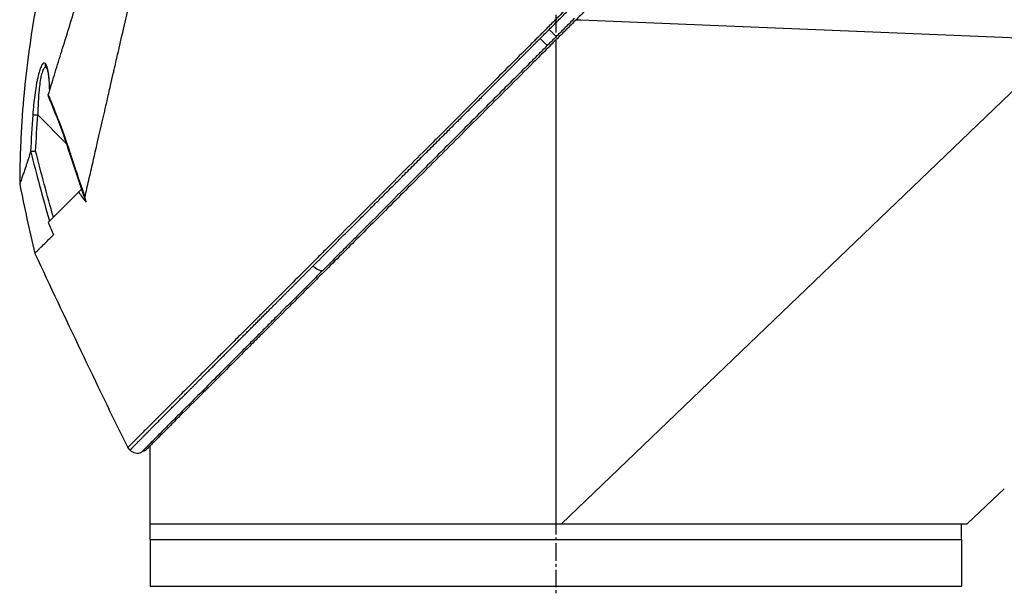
# Model space of a CAD drawing. Header units: millimetres. Extents: x 0 to 4378, y 0 to 2397.
# Tile 113 of 256: x 301 to 396, y 1815 to 1869. Entities that reach past the tile are written whole.
import ezdxf

# ---------------------------------------------------------------- set-up
doc = ezdxf.new("R2010")
doc.units = ezdxf.units.MM
doc.header["$LTSCALE"] = 0.2
doc.linetypes.add('CENTER2', pattern=[1.125, 0.75, -0.125, 0.125, -0.125])
doc.layers.add('02_Center Line', color=1, linetype='CENTER2')

# ---------------------------------------------------------------- blocks, each defined once
blk = doc.blocks.new('A$Ca70e54de')
for p, q in [((113.082, 1369.103), (112.602, 1369.122)), ((159.701, 1367.2), (113.082, 1369.103)), ((110.7, 1367.221), (110.7, 1320.7)), ((159.701, 1367.2), (111.221, 1320.7)), ((61.733, 1364.55), (61.733, 1364.55)), ((61.735, 1364.546), (61.735, 1364.546)), ((63.623, 1357.271), (60.887, 1360.008)), ((63.737, 1357.157), (63.737, 1357.158)), ((65.062, 1352.855), (64.796, 1352.59)), ((65.084, 1352.878), (65.062, 1352.855)), ((65.108, 1352.809), (65.062, 1352.855)), ((61.887, 1349.681), (64.796, 1352.59)), ((62.39, 1348.49), (62.391, 1348.487)), ((62.39, 1348.488), (62.39, 1348.488)), ((62.391, 1348.487), (62.391, 1348.488)), ((69.757, 1327.798), (69.526, 1328.029)), ((71.7, 1320.7), (71.7, 1328.221)), ((71.217, 1327.738), (70.854, 1327.585)), ((153.8, 1324.067), (150.3, 1320.768)), ((153.8, 1324.067), (153.8, 1324.064)), ((71.7, 1320.7), (110.7, 1320.7)), ((71.7, 1320.7), (110.7, 1320.7)), ((71.7, 1319.2), (71.7, 1320.7)), ((110.7, 1320.7), (111.221, 1320.7)), ((111.221, 1320.7), (150.227, 1320.7)), ((149.7, 1319.2), (149.7, 1320.7)), ((71.7, 1319.2), (149.7, 1319.2)), ((71.7, 1319.2), (149.7, 1319.2)), ((71.7, 1319.2), (71.7, 1314.7)), ((149.7, 1319.2), (149.7, 1314.7)), ((71.7, 1314.7), (149.7, 1314.7))]:
    blk.add_line(p, q)
blk.add_arc((70.464, 1328.505), 1, 224.99969, 292.95218)
at = {"extrusion": (0, 0, -1)}
for centre, major_axis, ratio, start_param, end_param in [((62.11, 1364.878), (-0.365, -0.341), 0.967774, 0.031819, 0.893203), ((60.896, 1359.998), (-0.499, 0.036), 0.01714, 0.149461, 1.551007), ((270.526, 1365.662), (-194.421, 114.353), 0.811755, 5.576632, 5.609274), ((-144.964, 1233.429), (235.102, -235.108), 0.712878, 4.90627, 4.909966), ((87.65, 1345.791), (0.708, -0.706), 0.435637, 0.291628, 1.571358), ((150.306, 1320.762), (-0.685, -0.645), 0.008693, 1.464682, 1.570872), ((150.306, 1320.762), (0.685, 0.645), 0.008695, 4.606273, 4.712465)]:
    blk.add_ellipse(centre, major_axis=major_axis, ratio=ratio, start_param=start_param, end_param=end_param, dxfattribs=at)
for points, knots in [([(151.972, 1410.473), (151.972, 1410.473), (151.908, 1410.408), (151.655, 1410.155), (151.465, 1409.966), (150.72, 1409.22), (149.991, 1408.492), (148.808, 1407.308), (148.53, 1407.03), (147.905, 1406.406), (147.554, 1406.054), (146.205, 1404.706), (145.109, 1403.609), (143.612, 1402.112), (143.292, 1401.793), (142.218, 1400.719), (141.442, 1399.942), (139.781, 1398.282), (138.893, 1397.394), (137.512, 1396.013), (137.034, 1395.535), (136.051, 1394.552), (135.544, 1394.045), (134.502, 1393.003), (133.966, 1392.466), (132.273, 1390.774), (131.098, 1389.599), (129.288, 1387.789), (128.663, 1387.164), (127.377, 1385.878), (126.717, 1385.218), (125.363, 1383.864), (124.668, 1383.169), (123.615, 1382.116), (123.258, 1381.759), (122.155, 1380.656), (121.406, 1379.907), (119.025, 1377.527), (117.384, 1375.884), (115.335, 1373.837), (114.933, 1373.435), (113.994, 1372.496), (113.457, 1371.958), (112.565, 1371.066), (112.238, 1370.74), (111.804, 1370.306), (111.741, 1370.243), (111.603, 1370.104), (111.531, 1370.032), (111.206, 1369.707), (111.011, 1369.512), (110.658, 1369.159), (110.562, 1369.063), (110.276, 1368.777), (110.13, 1368.631), (109.82, 1368.322), (109.668, 1368.17), (109.415, 1367.917), (109.315, 1367.816), (109.125, 1367.626), (109.043, 1367.545), (108.846, 1367.348), (108.74, 1367.241), (108.542, 1367.043), (108.452, 1366.953), (107.095, 1365.598), (105.831, 1364.333), (103.764, 1362.265), (102.959, 1361.46), (101.389, 1359.891), (100.623, 1359.125), (99.493, 1357.994), (99.125, 1357.627), (98.025, 1356.526), (97.293, 1355.795), (93.832, 1352.334), (91.161, 1349.663), (88.464, 1346.966), (88.327, 1346.829), (88.054, 1346.556), (87.918, 1346.42), (87.648, 1346.15), (87.513, 1346.015), (87.272, 1345.774), (87.165, 1345.667), (86.513, 1345.016), (85.972, 1344.474), (85.288, 1343.79), (85.137, 1343.639), (84.857, 1343.359), (84.727, 1343.229), (84.467, 1342.969), (84.337, 1342.839), (84.042, 1342.544), (83.877, 1342.38), (83.557, 1342.06), (83.402, 1341.905), (83.074, 1341.576), (82.902, 1341.404), (82.651, 1341.153), (82.573, 1341.075), (82.383, 1340.885), (82.271, 1340.773), (82.03, 1340.532), (81.9, 1340.402), (81.585, 1340.087), (81.4, 1339.902), (81.02, 1339.522), (80.826, 1339.328), (80.242, 1338.744), (79.857, 1338.359), (79.388, 1337.891), (79.3, 1337.802), (79.071, 1337.574), (78.933, 1337.435), (78.647, 1337.149), (78.501, 1337.003), (78.2, 1336.703), (78.046, 1336.548), (77.741, 1336.243), (77.59, 1336.093), (77.298, 1335.8), (77.156, 1335.658), (76.739, 1335.242), (76.469, 1334.972), (75.955, 1334.458), (75.711, 1334.213), (75.247, 1333.749), (75.027, 1333.529), (74.411, 1332.913), (74.026, 1332.529), (73.34, 1331.843), (73.034, 1331.536), (72.49, 1330.992), (72.249, 1330.751), (71.822, 1330.325), (71.634, 1330.136), (71.378, 1329.881), (71.303, 1329.805), (71.091, 1329.594), (70.961, 1329.464), (70.625, 1329.127), (70.435, 1328.938), (70.025, 1328.528), (69.838, 1328.341), (69.65, 1328.153), (69.603, 1328.106), (69.557, 1328.059), (69.545, 1328.048), (69.53, 1328.032), (69.526, 1328.029), (69.526, 1328.029)], [-21.000836, -21.000836, -21.000836, -21.000836, -20.328863, -20.328863, -19.655828, -19.655828, -18.308332, -18.308332, -17.924512, -17.924512, -17.485993, -17.485993, -16.316696, -16.316696, -16.006668, -16.006668, -15.296307, -15.296307, -14.534305, -14.534305, -14.139555, -14.139555, -13.730091, -13.730091, -13.30546, -13.30546, -12.401825, -12.401825, -11.929878, -11.929878, -11.437802, -11.437802, -10.9252, -10.9252, -10.663362, -10.663362, -10.117833, -10.117833, -8.934625, -8.934625, -8.645977, -8.645977, -8.260408, -8.260408, -8.006475, -8.006475, -7.961161, -7.961161, -7.91407, -7.91407, -7.778509, -7.778509, -7.724161, -7.724161, -7.666804, -7.666804, -7.602838, -7.602838, -7.565627, -7.565627, -7.532521, -7.532521, -7.488032, -7.488032, -7.450837, -7.450837, -6.924212, -6.924212, -6.587553, -6.587553, -6.265466, -6.265466, -6.109966, -6.109966, -5.79866, -5.79866, -4.627003, -4.627003, -4.564096, -4.564096, -4.501625, -4.501625, -4.439084, -4.439084, -4.389917, -4.389917, -4.135415, -4.135415, -4.06302, -4.06302, -4.00074, -4.00074, -3.938004, -3.938004, -3.858125, -3.858125, -3.782258, -3.782258, -3.697501, -3.697501, -3.658476, -3.658476, -3.601749, -3.601749, -3.53559, -3.53559, -3.439968, -3.439968, -3.337887, -3.337887, -3.131131, -3.131131, -3.082568, -3.082568, -3.005474, -3.005474, -2.922888, -2.922888, -2.834293, -2.834293, -2.74619, -2.74619, -2.661641, -2.661641, -2.496608, -2.496608, -2.34096, -2.34096, -2.194458, -2.194458, -1.921626, -1.921626, -1.681164, -1.681164, -1.470918, -1.470918, -1.287493, -1.287493, -1.207074, -1.207074, -1.056347, -1.056347, -0.792008, -0.792008, -0.395398, -0.395398, -0.197631, -0.197631, -0.099394, -0.099394, 0, 0, 0, 0]), ([(65.421, 1352.112), (65.542, 1352.646), (65.657, 1353.163), (65.915, 1354.297), (66.056, 1354.896), (66.331, 1356.079), (66.615, 1357.391), (67.239, 1360.052), (67.399, 1360.712), (67.599, 1361.601), (67.652, 1361.841), (67.761, 1362.326), (67.821, 1362.591), (67.964, 1363.218), (68.053, 1363.598), (68.168, 1364.1), (68.197, 1364.229), (68.335, 1364.831), (68.447, 1365.324), (68.742, 1366.613), (68.928, 1367.419), (69.932, 1371.8), (70.963, 1376.246), (72.158, 1381.537), (72.216, 1381.794), (72.337, 1382.324), (72.398, 1382.588), (72.516, 1383.101), (72.575, 1383.354), (72.866, 1384.611), (73.094, 1385.602), (73.431, 1387.074), (73.543, 1387.563), (74.106, 1390.015), (74.542, 1391.914), (75.056, 1394.162), (75.156, 1394.599), (76.058, 1398.545), (76.75, 1401.558), (77.63, 1405.401), (77.91, 1406.614), (78.226, 1408.005), (78.312, 1408.393), (78.455, 1409.017), (78.513, 1409.255), (78.547, 1409.4)], [0, 0, 0, 0, 0.224226, 0.224226, 0.438481, 0.438481, 0.643813, 0.643813, 0.718212, 0.718212, 0.74576, 0.74576, 0.776284, 0.776284, 0.820204, 0.820204, 0.834927, 0.834927, 0.896521, 0.896521, 0.995652, 0.995652, 1.428405, 1.428405, 1.450296, 1.450296, 1.471663, 1.471663, 1.492327, 1.492327, 1.574835, 1.574835, 1.616316, 1.616316, 1.784634, 1.784634, 1.826029, 1.826029, 2.164003, 2.164003, 2.373598, 2.373598, 2.479923, 2.479923, 2.586935, 2.586935, 2.586935, 2.586935]), ([(152.163, 1408.683), (152.163, 1408.683), (152.163, 1408.683), (151.402, 1407.922), (150.959, 1407.479), (150.225, 1406.745), (150.052, 1406.572), (148.408, 1404.928), (146.353, 1402.873), (143.272, 1399.792), (142.561, 1399.081), (140.083, 1396.603), (138.204, 1394.724), (135.201, 1391.721), (134.123, 1390.643), (131.86, 1388.38), (130.669, 1387.189), (128.152, 1384.672), (126.821, 1383.341), (124.016, 1380.536), (122.538, 1379.058), (120.277, 1376.797), (119.501, 1376.022), (117.421, 1373.941), (116.111, 1372.632), (114.483, 1371.003), (114.157, 1370.678), (113.624, 1370.144), (113.426, 1369.947), (113.015, 1369.536), (112.857, 1369.378), (112.516, 1369.036), (112.336, 1368.856), (111.999, 1368.52), (111.843, 1368.364), (111.405, 1367.926), (111.124, 1367.645), (110.765, 1367.285), (110.686, 1367.207), (110.516, 1367.036), (110.426, 1366.947), (110.116, 1366.637), (109.962, 1366.483), (109.363, 1365.884), (108.955, 1365.476), (106.899, 1363.42), (105.242, 1361.763), (102.838, 1359.359), (102.078, 1358.599), (99.864, 1356.384), (98.416, 1354.937), (95.675, 1352.196), (94.376, 1350.897), (92.508, 1349.029), (91.925, 1348.446), (90.215, 1346.736), (89.1, 1345.621), (86.997, 1343.518), (86.005, 1342.527), (84.145, 1340.666), (83.271, 1339.792), (82.032, 1338.554), (81.646, 1338.167), (80.909, 1337.431), (80.559, 1337.08), (79.566, 1336.088), (78.944, 1335.465), (77.819, 1334.341), (77.313, 1333.834), (75.982, 1332.503), (75.205, 1331.726), (74.258, 1330.779), (74.012, 1330.533), (73.372, 1329.893), (73.009, 1329.53), (72.212, 1328.733), (71.844, 1328.365), (71.532, 1328.053), (71.477, 1327.998), (71.359, 1327.881), (71.306, 1327.827), (71.235, 1327.756), (71.217, 1327.738), (71.217, 1327.738)], [-15.738203, -15.738203, -15.738203, -15.738203, -14.793481, -14.793481, -14.173934, -14.173934, -13.996984, -13.996984, -12.579476, -12.579476, -12.176243, -12.176243, -11.215253, -11.215253, -10.695697, -10.695697, -10.142358, -10.142358, -9.539575, -9.539575, -8.883963, -8.883963, -8.543526, -8.543526, -7.972636, -7.972636, -7.829924, -7.829924, -7.73886, -7.73886, -7.680875, -7.680875, -7.616244, -7.616244, -7.560081, -7.560081, -7.459116, -7.459116, -7.430908, -7.430908, -7.397967, -7.397967, -7.318024, -7.318024, -7.146824, -7.146824, -6.455961, -6.455961, -6.135134, -6.135134, -5.518203, -5.518203, -4.951279, -4.951279, -4.691225, -4.691225, -4.182012, -4.182012, -3.710062, -3.710062, -3.272291, -3.272291, -3.069642, -3.069642, -2.879581, -2.879581, -2.522736, -2.522736, -2.208798, -2.208798, -1.659444, -1.659444, -1.453529, -1.453529, -1.091939, -1.091939, -0.546675, -0.546675, -0.410051, -0.410051, -0.205023, -0.205023, 0, 0, 0, 0]), ([(61.893, 1361.945), (62.08, 1362.551), (62.277, 1363.188), (62.683, 1364.502), (62.894, 1365.183), (63.544, 1367.287), (64.003, 1368.771), (64.794, 1371.335), (65.119, 1372.385), (65.537, 1373.74), (65.626, 1374.029), (65.758, 1374.457), (65.803, 1374.604), (66.067, 1375.458), (66.287, 1376.169), (66.623, 1377.257), (66.744, 1377.645), (66.996, 1378.456), (67.126, 1378.872), (67.391, 1379.717), (67.528, 1380.149), (67.805, 1381.018), (67.944, 1381.453), (68.221, 1382.316), (68.359, 1382.746), (69.058, 1384.92), (69.606, 1386.628), (70.261, 1388.68), (70.386, 1389.072), (70.767, 1390.268), (71.019, 1391.061), (71.513, 1392.613), (71.754, 1393.373), (72.103, 1394.475), (72.216, 1394.832), (72.438, 1395.535), (72.546, 1395.879), (72.758, 1396.551), (72.863, 1396.884), (73.068, 1397.536), (73.171, 1397.862), (73.313, 1398.316), (73.359, 1398.46), (74.105, 1400.839), (74.676, 1402.683), (75.139, 1404.221), (75.188, 1404.384), (75.315, 1404.812), (75.388, 1405.06), (75.551, 1405.619), (75.631, 1405.9), (75.724, 1406.236), (75.75, 1406.334), (75.794, 1406.5), (75.812, 1406.569), (75.826, 1406.623)], [0.00002, 0.00002, 0.00002, 0.00002, 0.259158, 0.259158, 0.518708, 0.518708, 1.038075, 1.038075, 1.384705, 1.384705, 1.477831, 1.477831, 1.526561, 1.526561, 1.759973, 1.759973, 1.890971, 1.890971, 2.029156, 2.029156, 2.171186, 2.171186, 2.316283, 2.316283, 2.460898, 2.460898, 3.049329, 3.049329, 3.189055, 3.189055, 3.478614, 3.478614, 3.769885, 3.769885, 3.913253, 3.913253, 4.056001, 4.056001, 4.19686, 4.19686, 4.341119, 4.341119, 4.411312, 4.411312, 5.498875, 5.498875, 5.634552, 5.634552, 5.872375, 5.872375, 6.229939, 6.229939, 6.408513, 6.408513, 6.587137, 6.587137, 6.587137, 6.587137]), ([(65.647, 1387.084), (62.361, 1379.175), (60.353, 1370.65), (59.428, 1360.667), (59.327, 1359.208), (59.213, 1356.812), (59.182, 1355.875), (59.154, 1354.411), (59.147, 1353.86), (59.145, 1353.357)], [0, 0, 0, 0, 2.569332, 2.569332, 3.007712, 3.007712, 3.288956, 3.288956, 3.446993, 3.446993, 3.446993, 3.446993]), ([(110.045, 1368.224), (110.335, 1368.514), (110.624, 1368.803), (110.914, 1369.093), (111.203, 1369.382), (111.493, 1369.672), (111.782, 1369.961)], [0, 0, 0, 0, 0.499983, 0.499983, 0.499983, 1, 1, 1, 1]), ([(112.466, 1369.277), (112.176, 1368.987), (111.887, 1368.698), (111.597, 1368.408), (111.308, 1368.119), (111.019, 1367.829), (110.729, 1367.54)], [0, 0, 0, 0, 0.500049, 0.500049, 0.500049, 1, 1, 1, 1]), ([(109.177, 1367.355), (109.322, 1367.5), (109.467, 1367.645), (109.756, 1367.935), (109.901, 1368.08), (110.045, 1368.224)], [0.000007, 0.000007, 0.000007, 0.000007, 0.4987592, 0.4987592, 1, 1, 1, 1]), ([(110.045, 1368.224), (110.081, 1368.188), (110.118, 1368.151), (110.155, 1368.114), (110.192, 1368.077), (110.23, 1368.039), (110.267, 1368.002), (110.304, 1367.965), (110.341, 1367.929), (110.376, 1367.893), (110.41, 1367.859), (110.444, 1367.825), (110.475, 1367.794), (110.508, 1367.762), (110.538, 1367.731), (110.565, 1367.704), (110.592, 1367.677), (110.616, 1367.653), (110.637, 1367.632), (110.659, 1367.61), (110.677, 1367.592), (110.692, 1367.577), (110.708, 1367.561), (110.72, 1367.549), (110.729, 1367.54)], [0, 0, 0, 0, 0.125, 0.125, 0.125, 0.25, 0.25, 0.25, 0.375, 0.375, 0.375, 0.496983, 0.496983, 0.496983, 0.625, 0.625, 0.625, 0.75, 0.75, 0.75, 0.875, 0.875, 0.875, 1, 1, 1, 1]), ([(109.177, 1367.355), (109.213, 1367.319), (109.25, 1367.282), (109.287, 1367.245), (109.325, 1367.208), (109.362, 1367.171), (109.399, 1367.134), (109.437, 1367.097), (109.473, 1367.061), (109.509, 1367.026), (109.545, 1366.991), (109.579, 1366.957), (109.611, 1366.925), (109.643, 1366.894), (109.673, 1366.865), (109.7, 1366.838), (109.727, 1366.812), (109.752, 1366.788), (109.774, 1366.767), (109.795, 1366.747), (109.814, 1366.729), (109.83, 1366.714), (109.846, 1366.699), (109.858, 1366.687), (109.868, 1366.678)], [0, 0, 0, 0, 0.125, 0.125, 0.125, 0.25, 0.25, 0.25, 0.375, 0.375, 0.375, 0.5, 0.5, 0.5, 0.625, 0.625, 0.625, 0.75, 0.75, 0.75, 0.875, 0.875, 0.875, 1, 1, 1, 1]), ([(109.868, 1366.678), (109.586, 1366.396), (109.304, 1366.114), (109.022, 1365.831), (108.735, 1365.544), (108.449, 1365.258), (108.162, 1364.971), (107.03, 1363.838), (105.899, 1362.707), (104.772, 1361.578), (103.622, 1360.428), (102.477, 1359.282), (101.337, 1358.141), (100.198, 1357.001), (99.065, 1355.867), (97.941, 1354.742), (95.711, 1352.51), (93.516, 1350.313), (91.385, 1348.177), (91.017, 1347.808), (90.651, 1347.441), (90.287, 1347.077), (90.124, 1346.913), (89.961, 1346.75), (89.799, 1346.588), (89.275, 1346.063), (88.755, 1345.542), (88.24, 1345.026)], [0, 0, 0, 0, 0.037905, 0.037905, 0.037905, 0.076407, 0.076407, 0.076407, 0.228573, 0.228573, 0.228573, 0.383709, 0.383709, 0.383709, 0.538779, 0.538779, 0.538779, 0.846375, 0.846375, 0.846375, 0.899464, 0.899464, 0.899464, 0.923234, 0.923234, 0.923234, 1, 1, 1, 1]), ([(61.624, 1364.939), (61.566, 1365.001), (61.503, 1365.009), (61.446, 1364.979), (61.411, 1364.961), (61.377, 1364.929), (61.349, 1364.895), (61.339, 1364.883), (61.33, 1364.872), (61.322, 1364.86), (61.299, 1364.828), (61.275, 1364.789), (61.25, 1364.745), (61.217, 1364.682), (61.183, 1364.608), (61.152, 1364.532), (61.136, 1364.494), (61.121, 1364.454), (61.108, 1364.417), (61.09, 1364.367), (61.072, 1364.315), (61.054, 1364.261), (60.99, 1364.06), (60.929, 1363.829), (60.874, 1363.583), (60.846, 1363.456), (60.819, 1363.327), (60.794, 1363.198), (60.768, 1363.063), (60.743, 1362.922), (60.718, 1362.776), (60.672, 1362.498), (60.628, 1362.198), (60.588, 1361.892), (60.512, 1361.3), (60.449, 1360.677), (60.403, 1360.035)], [0, 0, 0, 0, 0.068487, 0.068487, 0.068487, 0.110613, 0.110613, 0.110613, 0.125, 0.125, 0.125, 0.165111, 0.165111, 0.165111, 0.221432, 0.221432, 0.221432, 0.25, 0.25, 0.25, 0.287562, 0.287562, 0.287562, 0.427692, 0.427692, 0.427692, 0.5, 0.5, 0.5, 0.5757, 0.5757, 0.5757, 0.720411, 0.720411, 0.720411, 1, 1, 1, 1]), ([(62.03, 1362.39), (62.024, 1362.625), (62.014, 1362.845), (62.001, 1363.05), (61.994, 1363.172), (61.985, 1363.289), (61.976, 1363.401), (61.971, 1363.457), (61.966, 1363.511), (61.961, 1363.564), (61.955, 1363.617), (61.953, 1363.644), (61.944, 1363.719), (61.937, 1363.788), (61.928, 1363.855), (61.92, 1363.918), (61.91, 1363.992), (61.899, 1364.063), (61.888, 1364.129), (61.868, 1364.252), (61.852, 1364.338), (61.823, 1364.46), (61.764, 1364.704), (61.697, 1364.861), (61.624, 1364.939)], [0.041266, 0.041266, 0.041266, 0.041266, 0.25, 0.25, 0.25, 0.375, 0.375, 0.375, 0.4375, 0.4375, 0.4375, 0.5, 0.5, 0.5, 0.5575644, 0.5575644, 0.5575644, 0.625, 0.625, 0.625, 0.75, 0.75, 0.75, 1, 1, 1, 1]), ([(61.736, 1364.545), (61.685, 1364.595), (61.632, 1364.607), (61.55, 1364.569), (61.521, 1364.544), (61.464, 1364.474), (61.436, 1364.429), (61.382, 1364.319), (61.355, 1364.254), (61.302, 1364.106), (61.277, 1364.022), (61.205, 1363.752), (61.162, 1363.542), (61.085, 1363.075), (61.052, 1362.825), (60.995, 1362.298), (60.971, 1362.02), (60.913, 1361.176), (60.891, 1360.598), (60.887, 1360.008)], [0.0086803, 0.0086803, 0.0086803, 0.0086803, 0.125, 0.125, 0.1875, 0.1875, 0.25, 0.25, 0.3125, 0.3125, 0.375, 0.375, 0.5, 0.5, 0.625, 0.625, 0.75, 0.75, 1, 1, 1, 1]), ([(61.732, 1364.552), (61.732, 1364.552), (61.737, 1364.544), (61.756, 1364.502), (61.774, 1364.457), (61.817, 1364.312), (61.843, 1364.198), (61.904, 1363.86), (61.936, 1363.61), (61.986, 1363.032), (62.005, 1362.696), (62.015, 1362.341)], [0.0239142, 0.0239142, 0.0239142, 0.0239142, 0.0520946, 0.0520946, 0.0991153, 0.0991153, 0.1707501, 0.1707501, 0.2833283, 0.2833283, 0.4069798, 0.4069798, 0.4069798, 0.4069798]), ([(61.893, 1361.944), (61.887, 1361.925), (61.882, 1361.908), (61.873, 1361.877), (61.87, 1361.863), (61.867, 1361.853)], [-0.01637818, -0.01637818, -0.01637818, -0.01637818, -0.00823051, -0.00823051, -0.00000316, -0.00000316, -0.00000316, -0.00000316]), ([(63.998, 1356.354), (63.7, 1357.298), (63.38, 1358.209), (62.934, 1359.391), (62.845, 1359.623), (62.667, 1360.08), (62.588, 1360.276), (62.287, 1361.022), (62.088, 1361.494), (61.893, 1361.945)], [0, 0, 0, 0, 0.5, 0.5, 0.625, 0.625, 0.75, 0.75, 0.9999843, 0.9999843, 0.9999843, 0.9999843]), ([(60.191, 1356.453), (60.068, 1356.074), (59.956, 1355.732), (59.821, 1355.321), (59.788, 1355.221), (59.714, 1355.001), (59.674, 1354.881), (59.585, 1354.615), (59.538, 1354.476), (59.47, 1354.276), (59.446, 1354.205), (59.343, 1353.907), (59.279, 1353.727), (59.21, 1353.533), (59.191, 1353.482), (59.17, 1353.424), (59.164, 1353.408), (59.157, 1353.389), (59.155, 1353.383), (59.151, 1353.374), (59.15, 1353.37), (59.146, 1353.36), (59.145, 1353.357), (59.145, 1353.357)], [0.00001, 0.00001, 0.00001, 0.00001, 0.245288, 0.245288, 0.32758, 0.32758, 0.439471, 0.439471, 0.588452, 0.588452, 0.672216, 0.672216, 0.969709, 0.969709, 1.119078, 1.119078, 1.193047, 1.193047, 1.22978, 1.22978, 1.265, 1.265, 1.331745, 1.331745, 1.331745, 1.331745]), ([(60.191, 1356.453), (60.193, 1356.458), (60.195, 1356.462), (60.2, 1356.468), (60.203, 1356.47), (60.207, 1356.47)], [-0.00715982, -0.00715982, -0.00715982, -0.00715982, -0.003611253, -0.003611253, -0.000066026, -0.000066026, -0.000066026, -0.000066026]), ([(60.68, 1356.527), (60.679, 1356.527), (60.678, 1356.527), (60.626, 1356.519), (60.575, 1356.513), (60.476, 1356.503), (60.427, 1356.498), (60.373, 1356.494), (60.363, 1356.493), (60.317, 1356.489), (60.287, 1356.484), (60.239, 1356.476), (60.22, 1356.472), (60.207, 1356.47)], [-0.00030662, -0.00030662, -0.00030662, -0.00030662, 0, 0, 0.01532058, 0.01532058, 0.03142731, 0.03142731, 0.03552574, 0.03552574, 0.04971247, 0.04971247, 0.06328028, 0.06328028, 0.06328028, 0.06328028]), ([(65.53, 1351.618), (65.497, 1351.719), (65.461, 1351.836), (65.429, 1351.982), (65.418, 1352.043), (65.42, 1352.094), (65.421, 1352.102), (65.421, 1352.112)], [-0.05209089, -0.05209089, -0.05209089, -0.05209089, -0.01888658, -0.01888658, -0.00311949, -0.00311949, 0, 0, 0, 0]), ([(60.605, 1346.701), (60.605, 1346.701), (60.651, 1346.748), (60.771, 1346.868), (60.808, 1346.905), (60.911, 1347.007), (60.981, 1347.078), (61.142, 1347.239), (61.233, 1347.33), (61.477, 1347.574), (61.64, 1347.737), (61.91, 1348.007), (62.002, 1348.099), (62.191, 1348.288), (62.289, 1348.386), (62.391, 1348.487)], [0.000084, 0.000084, 0.000084, 0.000084, 0.36531, 0.36531, 0.496252, 0.496252, 0.680576, 0.680576, 0.864613, 0.864613, 1.12402, 1.12402, 1.248089, 1.248089, 1.369227, 1.369227, 1.369227, 1.369227]), ([(88.24, 1345.026), (87.886, 1344.671), (87.535, 1344.32), (87.186, 1343.97), (86.932, 1343.716), (86.679, 1343.462), (86.428, 1343.211), (86.083, 1342.864), (85.739, 1342.521), (85.399, 1342.18), (85.059, 1341.84), (84.723, 1341.503), (84.389, 1341.169), (84.223, 1341.002), (84.057, 1340.836), (83.892, 1340.671), (83.607, 1340.385), (83.325, 1340.102), (83.045, 1339.822), (82.721, 1339.497), (82.401, 1339.176), (82.084, 1338.858), (81.767, 1338.54), (81.454, 1338.227), (81.145, 1337.917), (80.808, 1337.579), (80.476, 1337.247), (80.15, 1336.92), (80, 1336.77), (79.852, 1336.621), (79.705, 1336.473), (79.423, 1336.192), (79.146, 1335.914), (78.874, 1335.641), (78.304, 1335.069), (77.754, 1334.517), (77.226, 1333.988), (76.7, 1333.46), (76.196, 1332.955), (75.719, 1332.476), (75.46, 1332.216), (75.208, 1331.963), (74.964, 1331.719), (74.519, 1331.271), (74.102, 1330.853), (73.717, 1330.467), (73.456, 1330.204), (73.209, 1329.956), (72.979, 1329.725), (72.811, 1329.556), (72.651, 1329.395), (72.501, 1329.244), (72.351, 1329.093), (72.21, 1328.951), (72.078, 1328.819), (71.947, 1328.687), (71.826, 1328.565), (71.715, 1328.453), (71.493, 1328.23), (71.312, 1328.047), (71.174, 1327.909), (71.105, 1327.839), (71.047, 1327.781), (71.001, 1327.734), (70.962, 1327.695), (70.931, 1327.664), (70.908, 1327.64), (70.894, 1327.626), (70.882, 1327.614), (70.874, 1327.605), (70.869, 1327.6), (70.865, 1327.596), (70.862, 1327.593), (70.857, 1327.588), (70.854, 1327.585), (70.854, 1327.585)], [0, 0, 0, 0, 0.038515, 0.038515, 0.038515, 0.066566, 0.066566, 0.066566, 0.105122, 0.105122, 0.105122, 0.143579, 0.143579, 0.143579, 0.16279, 0.16279, 0.16279, 0.195995, 0.195995, 0.195995, 0.234457, 0.234457, 0.234457, 0.27289, 0.27289, 0.27289, 0.314748, 0.314748, 0.314748, 0.333918, 0.333918, 0.333918, 0.370525, 0.370525, 0.370525, 0.447102, 0.447102, 0.447102, 0.523544, 0.523544, 0.523544, 0.565188, 0.565188, 0.565188, 0.641396, 0.641396, 0.641396, 0.693272, 0.693272, 0.693272, 0.731274, 0.731274, 0.731274, 0.769237, 0.769237, 0.769237, 0.807172, 0.807172, 0.807172, 0.882963, 0.882963, 0.882963, 0.920831, 0.920831, 0.920831, 0.951804, 0.951804, 0.951804, 0.970728, 0.970728, 0.970728, 0.981042, 0.981042, 0.981042, 1, 1, 1, 1]), ([(71.7, 1328.221), (71.571, 1328.092), (71.467, 1327.988), (71.332, 1327.853), (71.289, 1327.81), (71.246, 1327.767), (71.235, 1327.756), (71.224, 1327.745), (71.222, 1327.743), (71.219, 1327.74), (71.218, 1327.739), (71.218, 1327.739), (71.217, 1327.739), (71.217, 1327.738), (71.217, 1327.738), (71.217, 1327.738)], [10.5802482, 10.5802482, 10.5802482, 10.5802482, 10.7036166, 10.7036166, 10.7937857, 10.7937857, 10.8389013, 10.8389013, 10.8614474, 10.8614474, 10.8727145, 10.8727145, 10.8783456, 10.8783456, 10.8838253, 10.8838253, 10.8838253, 10.8838253])]:
    blk.add_open_spline(points, degree=3, knots=knots)
for points, weights, knots in [([(87.342, 1345.483), (87.863, 1346.005), (88.915, 1347.059), (92.124, 1350.275), (96.01, 1354.169), (100.563, 1358.729), (104.009, 1362.18), (106.602, 1364.777), (108.318, 1366.495), (108.892, 1367.07), (109.177, 1367.355)], [0.999998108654, 0.999998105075, 0.999998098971, 0.999998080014, 0.999998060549, 0.999998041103, 0.999998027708, 0.999998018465, 0.999998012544, 0.999998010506, 0.999998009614], [0, 0, 0, 0, 0.0767447, 0.1535458, 0.461084, 0.6161941, 0.7713836, 0.9235868, 0.9620932, 1, 1, 1, 1]), ([(63.998, 1356.354), (64.249, 1355.557), (64.508, 1354.763), (64.986, 1353.351), (65.202, 1352.731), (65.421, 1352.113)], [1.00000384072, 1.0000038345, 1.00000382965, 1.00000382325, 1.00000382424, 1.00000381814], [0, 0, 0, 0, 0.5599538, 0.5599538, 0.999794, 0.999794, 0.999794, 0.999794]), ([(69.757, 1327.798), (69.757, 1327.798), (69.76, 1327.802), (69.778, 1327.821), (69.814, 1327.858), (69.901, 1327.948), (70.123, 1328.174), (70.489, 1328.545), (70.979, 1329.041), (71.407, 1329.473), (71.95, 1330.022), (72.749, 1330.828), (73.69, 1331.776), (74.881, 1332.974), (76.179, 1334.28), (77.559, 1335.667), (78.572, 1336.684), (79.337, 1337.453), (80.136, 1338.254), (81.115, 1339.236), (82.042, 1340.167), (82.823, 1340.951), (83.617, 1341.748), (84.47, 1342.603), (85.415, 1343.549), (86.37, 1344.508), (86.984, 1345.124), (87.342, 1345.483)], [0.999997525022, 0.999997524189, 0.999997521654, 0.99999751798, 0.999997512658, 0.999997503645, 0.999997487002, 0.999997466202, 0.999997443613, 0.999997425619, 0.999997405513, 0.999997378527, 0.999997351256, 0.999997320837, 0.999997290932, 0.999997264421, 0.999997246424, 0.999997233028, 0.999997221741, 0.999997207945, 0.999997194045, 0.99999718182, 0.999997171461, 0.999997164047, 0.99999715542, 0.99999714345, 0.999997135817, 0.999997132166], [0, 0, 0, 0, 0.018958, 0.029272, 0.048196, 0.079169, 0.117037, 0.192828, 0.230763, 0.268726, 0.306728, 0.358604, 0.434813, 0.476456, 0.552898, 0.629475, 0.666083, 0.685252, 0.72711, 0.765543, 0.804005, 0.83721, 0.856421, 0.894878, 0.933434, 0.961485, 1, 1, 1, 1])]:
    blk.add_rational_spline(points, weights, degree=3, knots=knots)
for points in [[(110.729, 1367.54), (110.442, 1367.253), (110.155, 1366.966), (109.868, 1366.678)], [(61.867, 1361.853), (61.864, 1361.838), (61.868, 1361.822), (61.876, 1361.806)], [(61.873, 1361.805), (62.631, 1360.053), (63.339, 1358.205), (63.929, 1356.338)], [(60.403, 1360.035), (60.315, 1358.824), (60.246, 1357.644), (60.191, 1356.453)], [(60.68, 1356.527), (60.735, 1357.688), (60.803, 1358.848), (60.887, 1360.008)], [(60.207, 1356.47), (60.737, 1354.36), (61.333, 1352.137), (62.007, 1349.801)], [(63.932, 1356.339), (63.934, 1356.337), (63.959, 1356.343), (63.998, 1356.354)], [(63.933, 1356.338), (64.423, 1354.787), (64.948, 1353.246), (65.494, 1351.714)], [(59.145, 1353.357), (59.591, 1351.13), (60.077, 1348.911), (60.605, 1346.701)], [(65.494, 1351.714), (65.505, 1351.682), (65.517, 1351.649), (65.53, 1351.618)], [(61.887, 1349.681), (62.057, 1349.283), (62.225, 1348.886), (62.391, 1348.487)], [(60.605, 1346.701), (63.519, 1340.449), (66.493, 1334.224), (69.526, 1328.029)]]:
    blk.add_open_spline(points, degree=3)
at = {"layer": '02_Center Line', "ltscale": 11.288275}
blk.add_line((110.7, 1422.972), (110.7, 1191.369), dxfattribs=at)

msp = doc.modelspace()

# ---------------------------------------------------------------- block references
msp.add_blockref('A$Ca70e54de', (241.743, 499.915))

doc.saveas('drawing.dxf')
